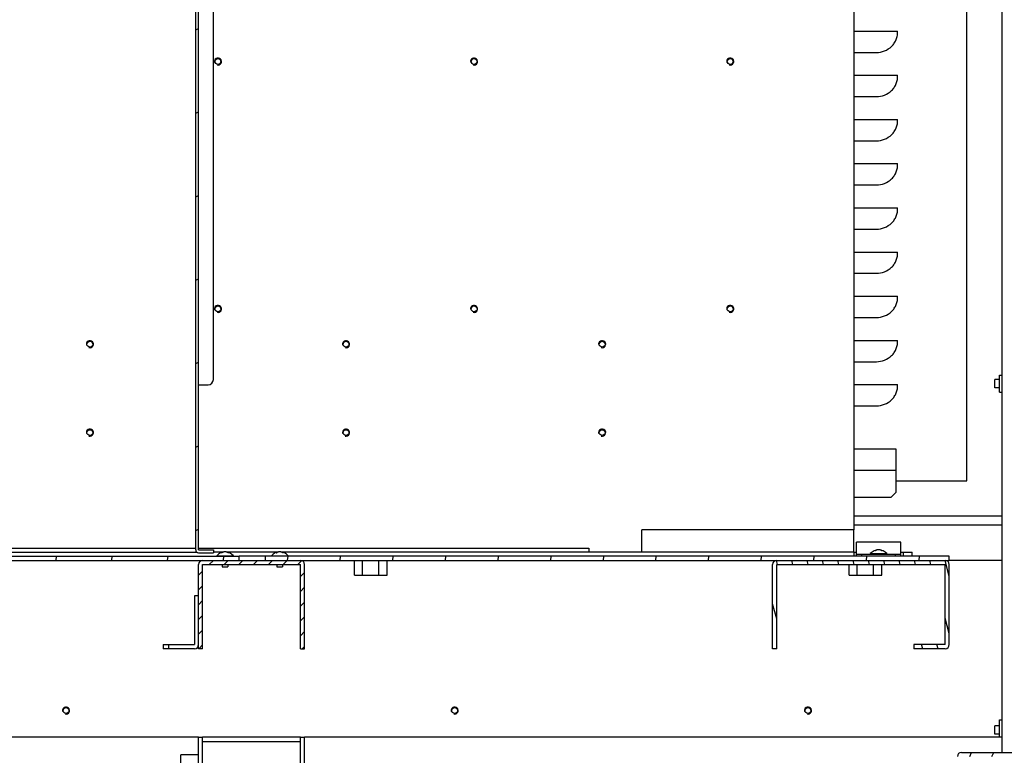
# Model space of a CAD drawing. Header units: millimetres. Extents: x 0 to 8390, y -1 to 5930.
# Tile 34 of 65: x 5267 to 5825, y 1573 to 1989. Entities that reach past the tile are written whole.
import ezdxf

# ---------------------------------------------------------------- set-up
doc = ezdxf.new("R2010")
doc.units = ezdxf.units.MM
doc.header["$LTSCALE"] = 462.55
doc.layers.get('0').update_dxf_attribs({"linetype": 'CONTINUOUS'})
for name, color, linetype in [('02___PRT_ALL_AXES', 7, 'CONTINUOUS'), ('7_ALL_FEATURES', 7, 'CONTINUOUS'), ('ALL_AXIS', 7, 'CONTINUOUS'), ('ALL_COSM_SKETCH', 7, 'CONTINUOUS')]:
    doc.layers.add(name, color=color, linetype=linetype)

msp = doc.modelspace()

# ---------------------------------------------------------------- hatches: boundary and pattern name
at = {"linetype": 'Continuous'}
h = msp.add_hatch(dxfattribs=at)
h.set_pattern_fill('DEFAULT__120', color=2, scale=42.811459, angle=205, style=0, pattern_type=0)
h.set_pattern_definition([(205, (0, 0), (18.0929, -38.80036), [])])
edge = h.paths.add_edge_path()
edge.add_line((5367.09, 1688.74), (5367.09, 2295.54))
edge.add_arc((5368.69, 2295.54), 1.6, 90, 180)
edge.add_line((5368.69, 2297.14), (5377.09, 2297.14))
edge.add_line((5377.09, 2295.54), (5377.09, 2297.14))
edge.add_line((5368.69, 2295.54), (5377.09, 2295.54))
edge.add_line((5368.69, 1688.74), (5368.69, 2295.54))
edge.add_line((5368.69, 1688.74), (5377.09, 1688.74))
edge.add_line((5377.09, 1688.74), (5377.09, 1687.14))
edge.add_line((5368.69, 1687.14), (5377.09, 1687.14))
edge.add_arc((5368.69, 1688.74), 1.6, 180, 270)
h = msp.add_hatch(dxfattribs=at)
h.set_pattern_fill('DEFAULT__119', color=2, scale=31.419167, angle=85, style=0, pattern_type=0)
h.set_pattern_definition([(85, (0, 0), (-31.2996, 2.73836), [])])
edge = h.paths.add_edge_path()
edge.add_line((4981.69, 1670.14), (4981.69, 1682.84))
edge.add_arc((4983.99, 1682.84), 2.3, 90, 180)
edge.add_line((4983.99, 1685.14), (5391.69, 1685.14))
edge.add_line((5391.69, 1682.84), (5391.69, 1685.14))
edge.add_line((4983.99, 1682.84), (5391.69, 1682.84))
edge.add_line((4983.99, 1670.14), (4983.99, 1682.84))
edge.add_line((4983.99, 1670.14), (4981.69, 1670.14))
h = msp.add_hatch(dxfattribs=at)
h.set_pattern_fill('DEFAULT__118', color=2, scale=29.67137, angle=85, style=0, pattern_type=0)
h.set_pattern_definition([(85, (0, 0), (-29.55846, 2.58603), [])])
edge = h.paths.add_edge_path()
edge.add_line((5793.69, 1682.84), (5406.69, 1682.84))
edge.add_line((5406.69, 1682.84), (5406.69, 1685.14))
edge.add_line((5793.69, 1685.14), (5406.69, 1685.14))
edge.add_line((5793.69, 1682.84), (5793.69, 1685.14))
h = msp.add_hatch(dxfattribs=at)
h.set_pattern_fill('DEFAULT__141', color=2, scale=5.909999, angle=45, style=0, pattern_type=0)
h.set_pattern_definition([(45, (0, 0), (-4.1790006, 4.1790006), [])])
edge = h.paths.add_edge_path()
edge.add_line((5368.69, 1632.84), (5368.69, 1680.54))
edge.add_arc((5370.99, 1680.54), 2.3, 90, 180)
edge.add_line((5370.99, 1682.84), (5426.39, 1682.84))
edge.add_arc((5426.39, 1680.54), 2.3, 0, 90)
edge.add_line((5428.69, 1632.84), (5428.69, 1680.54))
edge.add_line((5426.39, 1632.84), (5428.69, 1632.84))
edge.add_line((5426.39, 1632.84), (5426.39, 1680.54))
edge.add_line((5370.99, 1680.54), (5426.39, 1680.54))
edge.add_line((5370.99, 1632.84), (5370.99, 1680.54))
edge.add_line((5370.99, 1632.84), (5368.69, 1632.84))
h = msp.add_hatch(dxfattribs=at)
h.set_pattern_fill('DEFAULT__140', color=2, scale=8.385966, angle=285, style=0, pattern_type=0)
h.set_pattern_definition([(285, (0, 0), (8.100221, 2.170448), [])])
edge = h.paths.add_edge_path()
edge.add_line((5693.69, 1632.84), (5693.69, 1680.54))
edge.add_arc((5695.99, 1680.54), 2.3, 90, 180)
edge.add_line((5695.99, 1682.84), (5791.39, 1682.84))
edge.add_arc((5791.39, 1680.54), 2.3, 0, 90)
edge.add_line((5793.69, 1635.14), (5793.69, 1680.54))
edge.add_arc((5791.39, 1635.14), 2.3, 270, 360)
edge.add_line((5791.39, 1632.84), (5773.69, 1632.84))
edge.add_line((5773.69, 1635.14), (5773.69, 1632.84))
edge.add_line((5791.39, 1635.14), (5773.69, 1635.14))
edge.add_line((5791.39, 1635.14), (5791.39, 1680.54))
edge.add_line((5695.99, 1680.54), (5791.39, 1680.54))
edge.add_line((5695.99, 1632.84), (5695.99, 1680.54))
edge.add_line((5695.99, 1632.84), (5693.69, 1632.84))
h = msp.add_hatch(dxfattribs=at)
h.set_pattern_fill('DEFAULT__123', color=2, scale=11.295042, angle=245, style=0, pattern_type=0)
h.set_pattern_definition([(245, (0, 0), (10.236785, -4.773491), [])])
edge = h.paths.add_edge_path()
edge.add_line((5798.29, 1229.84), (5798.29, 1571.84))
edge.add_arc((5800.59, 1571.84), 2.3, 90, 180)
edge.add_line((5800.59, 1574.14), (5836.39, 1574.14))
edge.add_line((5836.39, 1574.14), (5836.39, 1601.84))
edge.add_line((5836.39, 1601.84), (5838.69, 1601.84))
edge.add_line((5838.69, 1574.14), (5838.69, 1601.84))
edge.add_arc((5836.39, 1574.14), 2.3, 270, 360)
edge.add_line((5800.59, 1571.84), (5836.39, 1571.84))
edge.add_line((5800.59, 1229.84), (5800.59, 1571.84))
edge.add_line((5798.29, 1229.84), (5800.59, 1229.84))

# ---------------------------------------------------------------- linework, layer by layer
at = {"color": 7, "linetype": 'Continuous'}
for p, q in [((5367.09, 1688.74), (5367.09, 2295.54)), ((5368.69, 1688.74), (5368.69, 2295.54)), ((5803.69, 1727.84), (5803.69, 2257.84)), ((5739.69, 2150.14), (5739.69, 1700.14)), ((5822.19, 1787.64), (5823.19, 1787.64)), ((5822.19, 1778.04), (5823.19, 1778.04)), ((5763.69, 1745.84), (5739.69, 1745.84)), ((5763.69, 1721.34), (5763.69, 1745.84)), ((5763.69, 1733.64), (5739.69, 1733.64)), ((5763.69, 1727.84), (5803.69, 1727.84)), ((5760.69, 1718.34), (5739.69, 1718.34)), ((5760.69, 1718.34), (5763.69, 1721.34)), ((5823.69, 1707.84), (5739.69, 1707.84)), ((5589.69, 1689.74), (5589.69, 1687.44)), ((4983.99, 1685.14), (5391.69, 1685.14)), ((5064.69, 1687.44), (5367.81, 1687.44)), ((5368.69, 1688.74), (5377.09, 1688.74)), ((5368.69, 1687.14), (5377.09, 1687.14)), ((5377.09, 1688.74), (5377.09, 1687.14)), ((5382.21, 1687.44), (5377.09, 1687.44)), ((5413.21, 1687.44), (5385.18, 1687.44)), ((5391.69, 1682.84), (5391.69, 1685.14)), ((5406.69, 1682.84), (5406.69, 1685.14)), ((5793.69, 1685.14), (5406.69, 1685.14)), ((5619.69, 1687.44), (5416.18, 1687.44)), ((5739.69, 1687.44), (5741.19, 1687.44)), ((5739.69, 1687.44), (5739.69, 1685.14)), ((5741.19, 1685.14), (5741.19, 1686.34)), ((5744.19, 1685.14), (5744.19, 1686.34)), ((5763.19, 1685.14), (5763.19, 1686.34)), ((5766.19, 1687.44), (5772.69, 1687.44)), ((5766.19, 1685.14), (5766.19, 1686.34)), ((5767.69, 1685.14), (5767.69, 1687.44)), ((5772.69, 1685.14), (5772.69, 1687.44)), ((5793.69, 1682.84), (5793.69, 1685.14)), ((4983.99, 1682.84), (5793.69, 1682.84)), ((5368.69, 1632.84), (5368.69, 1680.54)), ((5370.99, 1680.54), (5426.39, 1680.54)), ((5370.99, 1632.84), (5370.99, 1680.54)), ((5426.39, 1632.84), (5426.39, 1680.54)), ((5428.69, 1632.84), (5428.69, 1680.54)), ((5456.95, 1674.44), (5456.95, 1682.84)), ((5461.57, 1674.44), (5461.57, 1682.84)), ((5470.81, 1674.44), (5470.81, 1682.84)), ((5475.43, 1674.44), (5475.43, 1682.84)), ((5693.69, 1632.84), (5693.69, 1680.54)), ((5695.99, 1680.54), (5791.39, 1680.54)), ((5695.99, 1632.84), (5695.99, 1680.54)), ((5736.95, 1674.44), (5736.95, 1680.54)), ((5741.57, 1674.44), (5741.57, 1680.54)), ((5750.81, 1674.44), (5750.81, 1680.54)), ((5755.43, 1674.44), (5755.43, 1680.54)), ((5791.39, 1635.14), (5791.39, 1680.54)), ((5793.69, 1635.14), (5793.69, 1680.54)), ((5456.95, 1674.44), (5475.43, 1674.44)), ((5736.95, 1674.44), (5755.43, 1674.44)), ((5368.69, 1662.84), (5366.39, 1662.84)), ((5366.39, 1662.84), (5366.39, 1635.14)), ((5348.69, 1635.14), (5366.39, 1635.14)), ((5348.69, 1635.14), (5348.69, 1632.84)), ((5351.69, 1635.14), (5351.69, 1632.84)), ((5791.39, 1635.14), (5773.69, 1635.14)), ((5773.69, 1635.14), (5773.69, 1632.84)), ((5370.99, 1632.84), (5368.69, 1632.84)), ((5426.39, 1632.84), (5428.69, 1632.84)), ((5695.99, 1632.84), (5693.69, 1632.84)), ((5791.39, 1632.84), (5773.69, 1632.84)), ((5822.19, 1592.64), (5823.19, 1592.64)), ((5822.19, 1583.04), (5823.19, 1583.04)), ((5368.69, 1582.84), (5370.99, 1582.84)), ((5368.69, 1027.84), (5368.69, 1582.84)), ((5370.99, 1027.84), (5370.99, 1582.84)), ((5426.39, 1580.14), (5370.99, 1580.14)), ((5426.39, 1582.84), (5428.69, 1582.84)), ((5426.39, 1027.84), (5426.39, 1582.84)), ((5428.69, 1027.84), (5428.69, 1582.84)), ((5368.69, 1572.84), (5358.69, 1572.84)), ((5358.69, 1037.84), (5358.69, 1572.84)), ((5800.59, 1574.14), (5836.39, 1574.14))]:
    msp.add_line(p, q, dxfattribs=at)
at = {"color": 3, "linetype": 'Continuous'}
for p, q in [((5739.69, 1700.14), (5619.69, 1700.14)), ((5619.69, 1687.44), (5619.69, 1700.14)), ((5823.69, 1702.84), (5739.69, 1702.84)), ((5739.69, 1687.44), (5739.69, 1700.14)), ((5091.99, 1689.74), (5367.09, 1689.74)), ((5368.69, 1689.74), (5589.69, 1689.74)), ((5766.19, 1693.14), (5741.19, 1693.14)), ((5741.19, 1686.34), (5741.19, 1693.14)), ((5766.19, 1686.34), (5766.19, 1693.14)), ((5406.69, 1685.14), (5391.69, 1685.14)), ((5739.69, 1687.44), (5619.69, 1687.44)), ((5741.19, 1686.34), (5766.19, 1686.34)), ((5823.69, 1682.84), (5793.69, 1682.84)), ((5366.39, 1632.84), (5348.69, 1632.84)), ((5368.69, 1582.84), (5013.69, 1582.84)), ((5426.39, 1582.84), (5370.99, 1582.84)), ((5823.57, 1582.84), (5428.69, 1582.84))]:
    msp.add_line(p, q, dxfattribs=at)
at = {"color": 2, "linetype": 'Continuous'}
for centre in [(5379.69, 1965.14), (5524.69, 1965.14), (5669.69, 1965.14), (5379.69, 1825.14), (5524.69, 1825.14), (5669.69, 1825.14), (5307.19, 1805.14), (5452.19, 1805.14), (5597.19, 1805.14), (5307.19, 1755.14), (5452.19, 1755.14), (5597.19, 1755.14), (5293.69, 1597.84), (5513.69, 1597.84), (5713.69, 1597.84)]:
    msp.add_arc(centre, 2, 255, 195, dxfattribs=at)
at = {"color": 7, "linetype": 'Continuous'}
for centre, radius, start, end in [((5368.69, 1688.74), 1.6, 180, 270), ((5370.99, 1680.54), 2.3, 90, 180), ((5426.39, 1680.54), 2.3, 0, 90), ((5695.99, 1680.54), 2.3, 90, 180), ((5791.39, 1680.54), 2.3, 0, 90), ((5791.39, 1635.14), 2.3, 270, 360), ((5800.59, 1571.84), 2.3, 90, 180)]:
    msp.add_arc(centre, radius, start, end, dxfattribs=at)
at = {"color": 3, "linetype": 'Continuous'}
msp.add_arc((5366.39, 1635.14), 2.3, 270, 360, dxfattribs=at)
at = {"layer": '02___PRT_ALL_AXES', "color": 3, "linetype": 'Continuous'}
for p, q in [((5739.69, 1982.34), (5764.47, 1982.34)), ((5739.69, 1970.27), (5752.4, 1970.27)), ((5739.69, 1957.34), (5764.47, 1957.34)), ((5739.69, 1945.27), (5752.4, 1945.27)), ((5739.69, 1932.34), (5764.47, 1932.34)), ((5739.69, 1920.27), (5752.4, 1920.27)), ((5739.69, 1907.34), (5764.47, 1907.34)), ((5739.69, 1895.27), (5752.4, 1895.27)), ((5739.69, 1882.34), (5764.47, 1882.34)), ((5739.69, 1870.27), (5752.4, 1870.27)), ((5739.69, 1857.34), (5764.47, 1857.34)), ((5739.69, 1845.27), (5752.4, 1845.27)), ((5739.69, 1832.34), (5764.47, 1832.34)), ((5739.69, 1820.27), (5752.4, 1820.27)), ((5739.69, 1807.34), (5764.47, 1807.34)), ((5739.69, 1795.27), (5752.4, 1795.27)), ((5739.69, 1782.34), (5764.47, 1782.34)), ((5739.69, 1770.27), (5752.4, 1770.27))]:
    msp.add_line(p, q, dxfattribs=at)
at = {"layer": '02___PRT_ALL_AXES', "color": 7, "linetype": 'Continuous'}
for p, q in [((5822.19, 1778.04), (5822.19, 1787.64)), ((5822.19, 1583.04), (5822.19, 1592.64))]:
    msp.add_line(p, q, dxfattribs=at)
for centre in [(5379.69, 1965.14), (5524.69, 1965.14), (5669.69, 1965.14), (5379.69, 1825.14), (5524.69, 1825.14), (5669.69, 1825.14), (5307.19, 1805.14), (5452.19, 1805.14), (5597.19, 1805.14), (5307.19, 1755.14), (5452.19, 1755.14), (5597.19, 1755.14)]:
    msp.add_circle(centre, 1.65, dxfattribs=at)
at = {"layer": '02___PRT_ALL_AXES', "color": 3, "linetype": 'Continuous'}
for centre in [(5293.69, 1597.84), (5513.69, 1597.84), (5713.69, 1597.84)]:
    msp.add_circle(centre, 1.65, dxfattribs=at)
for points in [[(5752.4, 1970.27), (5753.98, 1970.27), (5757.18, 1970.87), (5760.6, 1973.07), (5762.65, 1975.51), (5763.78, 1977.63), (5764.41, 1979.95), (5764.47, 1981.55), (5764.47, 1982.34)], [(5752.4, 1945.27), (5753.98, 1945.27), (5757.18, 1945.87), (5760.6, 1948.07), (5762.65, 1950.51), (5763.78, 1952.63), (5764.41, 1954.95), (5764.47, 1956.55), (5764.47, 1957.34)], [(5752.4, 1920.27), (5753.98, 1920.27), (5757.18, 1920.87), (5760.6, 1923.07), (5762.65, 1925.51), (5763.78, 1927.63), (5764.41, 1929.95), (5764.47, 1931.55), (5764.47, 1932.34)], [(5752.4, 1895.27), (5753.98, 1895.27), (5757.18, 1895.87), (5760.6, 1898.07), (5762.65, 1900.51), (5763.78, 1902.63), (5764.41, 1904.95), (5764.47, 1906.55), (5764.47, 1907.34)], [(5752.4, 1870.27), (5753.98, 1870.27), (5757.18, 1870.87), (5760.6, 1873.07), (5762.65, 1875.51), (5763.78, 1877.63), (5764.41, 1879.95), (5764.47, 1881.55), (5764.47, 1882.34)], [(5752.4, 1845.27), (5753.98, 1845.27), (5757.18, 1845.87), (5760.6, 1848.07), (5762.65, 1850.51), (5763.78, 1852.63), (5764.41, 1854.95), (5764.47, 1856.55), (5764.47, 1857.34)], [(5752.4, 1820.27), (5753.98, 1820.27), (5757.18, 1820.87), (5760.6, 1823.07), (5762.65, 1825.51), (5763.78, 1827.63), (5764.41, 1829.95), (5764.47, 1831.55), (5764.47, 1832.34)], [(5752.4, 1795.27), (5753.98, 1795.27), (5757.18, 1795.87), (5760.6, 1798.07), (5762.65, 1800.51), (5763.78, 1802.63), (5764.41, 1804.95), (5764.47, 1806.55), (5764.47, 1807.34)], [(5752.4, 1770.27), (5753.98, 1770.27), (5757.18, 1770.87), (5760.6, 1773.07), (5762.65, 1775.51), (5763.78, 1777.63), (5764.41, 1779.95), (5764.47, 1781.55), (5764.47, 1782.34)]]:
    msp.add_open_spline(points, degree=3, knots=[0, 0, 0, 0, 0.249506, 0.498905, 0.624185, 0.749429, 0.874645, 1, 1, 1, 1], dxfattribs=at)
at = {"layer": '7_ALL_FEATURES', "color": 7, "linetype": 'Continuous'}
for p, q in [((5823.69, 1574.14), (5823.69, 2307.44)), ((5377.09, 1785.14), (5377.09, 2218.44)), ((5368.69, 1782.14), (5374.09, 1782.14))]:
    msp.add_line(p, q, dxfattribs=at)
msp.add_arc((5374.09, 1785.14), 3, 270, 360, dxfattribs=at)
at = {"layer": 'ALL_AXIS', "color": 7, "linetype": 'Continuous'}
for p, q in [((5822.19, 1785.24), (5819.39, 1785.24)), ((5819.39, 1780.44), (5819.39, 1785.24)), ((5822.19, 1780.44), (5819.39, 1780.44)), ((5378.99, 1685.43), (5378.99, 1685.14)), ((5378.99, 1685.43), (5388.39, 1685.43)), ((5388.39, 1685.43), (5388.39, 1685.14)), ((5409.99, 1685.43), (5409.99, 1685.14)), ((5409.99, 1685.43), (5419.39, 1685.43)), ((5419.39, 1685.43), (5419.39, 1685.14)), ((5748.99, 1686.63), (5758.39, 1686.63)), ((5748.99, 1686.63), (5748.99, 1686.34)), ((5758.39, 1686.63), (5758.39, 1686.34)), ((5382.09, 1680.54), (5382.09, 1679.14)), ((5382.09, 1679.14), (5385.29, 1679.14)), ((5385.29, 1680.54), (5385.29, 1679.14)), ((5413.09, 1680.54), (5413.09, 1679.14)), ((5413.09, 1679.14), (5416.29, 1679.14)), ((5416.29, 1680.54), (5416.29, 1679.14)), ((5822.19, 1589.24), (5819.39, 1589.24)), ((5819.39, 1584.44), (5819.39, 1589.24)), ((5822.19, 1584.44), (5819.39, 1584.44))]:
    msp.add_line(p, q, dxfattribs=at)
for centre in [(5383.69, 1681.54), (5414.69, 1681.54), (5753.69, 1682.74)]:
    msp.add_arc(centre, 6.1, 39.6019, 140.3981, dxfattribs=at)
at = {"layer": 'ALL_COSM_SKETCH', "color": 7, "linetype": 'Continuous'}
for points, knots in [([(5383.02, 1687.57), (5383, 1687.56), (5382.94, 1687.55), (5382.87, 1687.53), (5382.82, 1687.52), (5382.79, 1687.51), (5382.76, 1687.5), (5382.73, 1687.49), (5382.68, 1687.47), (5382.64, 1687.46), (5382.6, 1687.44), (5382.57, 1687.43), (5382.55, 1687.42), (5382.5, 1687.4), (5382.45, 1687.38), (5382.4, 1687.36), (5382.37, 1687.35), (5382.35, 1687.34), (5382.33, 1687.33), (5382.3, 1687.31), (5382.25, 1687.29), (5382.19, 1687.26), (5382.14, 1687.24), (5382.12, 1687.22), (5382.09, 1687.2), (5382.06, 1687.19), (5382.02, 1687.16), (5381.98, 1687.14), (5381.95, 1687.12), (5381.92, 1687.1), (5381.9, 1687.09), (5381.88, 1687.08), (5381.84, 1687.05), (5381.78, 1687.01), (5381.72, 1686.97), (5381.7, 1686.95)], [0, 0, 0, 0, 0.0625, 0.125, 0.15625, 0.171875, 0.1875, 0.21875, 0.25, 0.28125, 0.3125, 0.328125, 0.34375, 0.375, 0.4375, 0.46875, 0.484375, 0.5, 0.515625, 0.53125, 0.5625, 0.625, 0.65625, 0.671875, 0.6875, 0.71875, 0.75, 0.78125, 0.8125, 0.828125, 0.84375, 0.859375, 0.875, 0.9375, 1, 1, 1, 1]), ([(5383.69, 1687.64), (5383.67, 1687.64), (5383.63, 1687.64), (5383.57, 1687.64), (5383.54, 1687.64), (5383.51, 1687.64), (5383.5, 1687.64), (5383.48, 1687.63), (5383.47, 1687.63), (5383.44, 1687.63), (5383.41, 1687.63), (5383.38, 1687.63), (5383.36, 1687.62), (5383.34, 1687.62), (5383.31, 1687.62), (5383.29, 1687.61), (5383.27, 1687.61), (5383.25, 1687.61), (5383.24, 1687.61), (5383.22, 1687.6), (5383.19, 1687.6), (5383.16, 1687.59), (5383.13, 1687.59), (5383.09, 1687.58), (5383.05, 1687.57), (5383.02, 1687.57)], [0, 0, 0, 0, 0.125, 0.1875, 0.25, 0.28125, 0.3125, 0.328125, 0.34375, 0.375, 0.4375, 0.46875, 0.5, 0.53125, 0.5625, 0.625, 0.65625, 0.671875, 0.6875, 0.71875, 0.75, 0.8125, 0.84375, 0.875, 1, 1, 1, 1]), ([(5384.36, 1687.57), (5384.33, 1687.57), (5384.29, 1687.58), (5384.24, 1687.59), (5384.21, 1687.6), (5384.18, 1687.6), (5384.17, 1687.6), (5384.15, 1687.61), (5384.14, 1687.61), (5384.11, 1687.61), (5384.08, 1687.62), (5384.05, 1687.62), (5384.03, 1687.62), (5384.01, 1687.62), (5383.99, 1687.63), (5383.96, 1687.63), (5383.94, 1687.63), (5383.92, 1687.63), (5383.91, 1687.63), (5383.89, 1687.63), (5383.86, 1687.64), (5383.83, 1687.64), (5383.8, 1687.64), (5383.76, 1687.64), (5383.72, 1687.64), (5383.69, 1687.64)], [0, 0, 0, 0, 0.125, 0.1875, 0.25, 0.28125, 0.3125, 0.328125, 0.34375, 0.375, 0.4375, 0.46875, 0.5, 0.53125, 0.5625, 0.625, 0.65625, 0.671875, 0.6875, 0.71875, 0.75, 0.8125, 0.84375, 0.875, 1, 1, 1, 1]), ([(5385.69, 1686.95), (5385.66, 1686.97), (5385.61, 1687), (5385.55, 1687.05), (5385.5, 1687.08), (5385.48, 1687.1), (5385.45, 1687.11), (5385.41, 1687.13), (5385.37, 1687.16), (5385.33, 1687.18), (5385.3, 1687.2), (5385.27, 1687.22), (5385.24, 1687.23), (5385.19, 1687.26), (5385.14, 1687.28), (5385.1, 1687.31), (5385.07, 1687.32), (5385.05, 1687.33), (5385.03, 1687.34), (5385, 1687.35), (5384.95, 1687.37), (5384.89, 1687.4), (5384.84, 1687.42), (5384.81, 1687.43), (5384.78, 1687.44), (5384.75, 1687.45), (5384.71, 1687.47), (5384.67, 1687.48), (5384.63, 1687.49), (5384.61, 1687.5), (5384.58, 1687.51), (5384.52, 1687.52), (5384.45, 1687.54), (5384.39, 1687.56), (5384.36, 1687.57)], [0, 0, 0, 0, 0.0625, 0.125, 0.15625, 0.171875, 0.1875, 0.21875, 0.25, 0.28125, 0.3125, 0.328125, 0.34375, 0.375, 0.4375, 0.46875, 0.484375, 0.5, 0.515625, 0.53125, 0.5625, 0.625, 0.65625, 0.671875, 0.6875, 0.71875, 0.75, 0.78125, 0.8125, 0.828125, 0.84375, 0.875, 0.9375, 1, 1, 1, 1]), ([(5414.02, 1687.57), (5414, 1687.56), (5413.94, 1687.55), (5413.87, 1687.53), (5413.82, 1687.52), (5413.79, 1687.51), (5413.76, 1687.5), (5413.73, 1687.49), (5413.68, 1687.47), (5413.64, 1687.46), (5413.6, 1687.44), (5413.57, 1687.43), (5413.55, 1687.42), (5413.5, 1687.4), (5413.45, 1687.38), (5413.4, 1687.36), (5413.37, 1687.35), (5413.35, 1687.34), (5413.33, 1687.33), (5413.3, 1687.31), (5413.25, 1687.29), (5413.19, 1687.26), (5413.14, 1687.24), (5413.12, 1687.22), (5413.09, 1687.2), (5413.06, 1687.19), (5413.02, 1687.16), (5412.98, 1687.14), (5412.95, 1687.12), (5412.92, 1687.1), (5412.9, 1687.09), (5412.88, 1687.08), (5412.84, 1687.05), (5412.78, 1687.01), (5412.72, 1686.97), (5412.7, 1686.95)], [0, 0, 0, 0, 0.0625, 0.125, 0.15625, 0.171875, 0.1875, 0.21875, 0.25, 0.28125, 0.3125, 0.328125, 0.34375, 0.375, 0.4375, 0.46875, 0.484375, 0.5, 0.515625, 0.53125, 0.5625, 0.625, 0.65625, 0.671875, 0.6875, 0.71875, 0.75, 0.78125, 0.8125, 0.828125, 0.84375, 0.859375, 0.875, 0.9375, 1, 1, 1, 1]), ([(5414.69, 1687.64), (5414.67, 1687.64), (5414.63, 1687.64), (5414.57, 1687.64), (5414.54, 1687.64), (5414.51, 1687.64), (5414.5, 1687.64), (5414.48, 1687.63), (5414.47, 1687.63), (5414.44, 1687.63), (5414.41, 1687.63), (5414.38, 1687.63), (5414.36, 1687.62), (5414.34, 1687.62), (5414.31, 1687.62), (5414.29, 1687.61), (5414.27, 1687.61), (5414.25, 1687.61), (5414.24, 1687.61), (5414.22, 1687.6), (5414.19, 1687.6), (5414.16, 1687.59), (5414.13, 1687.59), (5414.09, 1687.58), (5414.05, 1687.57), (5414.02, 1687.57)], [0, 0, 0, 0, 0.125, 0.1875, 0.25, 0.28125, 0.3125, 0.328125, 0.34375, 0.375, 0.4375, 0.46875, 0.5, 0.53125, 0.5625, 0.625, 0.65625, 0.671875, 0.6875, 0.71875, 0.75, 0.8125, 0.84375, 0.875, 1, 1, 1, 1]), ([(5415.36, 1687.57), (5415.33, 1687.57), (5415.29, 1687.58), (5415.24, 1687.59), (5415.21, 1687.6), (5415.18, 1687.6), (5415.17, 1687.6), (5415.15, 1687.61), (5415.14, 1687.61), (5415.11, 1687.61), (5415.08, 1687.62), (5415.05, 1687.62), (5415.03, 1687.62), (5415.01, 1687.62), (5414.99, 1687.63), (5414.96, 1687.63), (5414.94, 1687.63), (5414.92, 1687.63), (5414.91, 1687.63), (5414.89, 1687.63), (5414.86, 1687.64), (5414.83, 1687.64), (5414.8, 1687.64), (5414.76, 1687.64), (5414.72, 1687.64), (5414.69, 1687.64)], [0, 0, 0, 0, 0.125, 0.1875, 0.25, 0.28125, 0.3125, 0.328125, 0.34375, 0.375, 0.4375, 0.46875, 0.5, 0.53125, 0.5625, 0.625, 0.65625, 0.671875, 0.6875, 0.71875, 0.75, 0.8125, 0.84375, 0.875, 1, 1, 1, 1]), ([(5416.69, 1686.95), (5416.66, 1686.97), (5416.61, 1687), (5416.55, 1687.05), (5416.5, 1687.08), (5416.48, 1687.1), (5416.45, 1687.11), (5416.41, 1687.13), (5416.37, 1687.16), (5416.33, 1687.18), (5416.3, 1687.2), (5416.27, 1687.22), (5416.24, 1687.23), (5416.19, 1687.26), (5416.14, 1687.28), (5416.1, 1687.31), (5416.07, 1687.32), (5416.05, 1687.33), (5416.03, 1687.34), (5416, 1687.35), (5415.95, 1687.37), (5415.89, 1687.4), (5415.84, 1687.42), (5415.81, 1687.43), (5415.78, 1687.44), (5415.75, 1687.45), (5415.71, 1687.47), (5415.67, 1687.48), (5415.63, 1687.49), (5415.61, 1687.5), (5415.58, 1687.51), (5415.52, 1687.52), (5415.45, 1687.54), (5415.39, 1687.56), (5415.36, 1687.57)], [0, 0, 0, 0, 0.0625, 0.125, 0.15625, 0.171875, 0.1875, 0.21875, 0.25, 0.28125, 0.3125, 0.328125, 0.34375, 0.375, 0.4375, 0.46875, 0.484375, 0.5, 0.515625, 0.53125, 0.5625, 0.625, 0.65625, 0.671875, 0.6875, 0.71875, 0.75, 0.78125, 0.8125, 0.828125, 0.84375, 0.875, 0.9375, 1, 1, 1, 1]), ([(5753.02, 1688.77), (5753, 1688.76), (5752.94, 1688.75), (5752.87, 1688.73), (5752.82, 1688.72), (5752.79, 1688.71), (5752.76, 1688.7), (5752.73, 1688.69), (5752.68, 1688.67), (5752.64, 1688.66), (5752.6, 1688.64), (5752.57, 1688.63), (5752.55, 1688.62), (5752.5, 1688.6), (5752.45, 1688.58), (5752.4, 1688.56), (5752.37, 1688.55), (5752.35, 1688.54), (5752.33, 1688.53), (5752.3, 1688.51), (5752.25, 1688.49), (5752.19, 1688.46), (5752.14, 1688.44), (5752.12, 1688.42), (5752.09, 1688.4), (5752.06, 1688.39), (5752.02, 1688.36), (5751.98, 1688.34), (5751.95, 1688.32), (5751.92, 1688.3), (5751.9, 1688.29), (5751.88, 1688.28), (5751.84, 1688.25), (5751.78, 1688.21), (5751.72, 1688.17), (5751.7, 1688.15)], [0, 0, 0, 0, 0.0625, 0.125, 0.15625, 0.171875, 0.1875, 0.21875, 0.25, 0.28125, 0.3125, 0.328125, 0.34375, 0.375, 0.4375, 0.46875, 0.484375, 0.5, 0.515625, 0.53125, 0.5625, 0.625, 0.65625, 0.671875, 0.6875, 0.71875, 0.75, 0.78125, 0.8125, 0.828125, 0.84375, 0.859375, 0.875, 0.9375, 1, 1, 1, 1]), ([(5753.69, 1688.84), (5753.67, 1688.84), (5753.63, 1688.84), (5753.57, 1688.84), (5753.54, 1688.84), (5753.51, 1688.84), (5753.5, 1688.84), (5753.48, 1688.83), (5753.47, 1688.83), (5753.44, 1688.83), (5753.41, 1688.83), (5753.38, 1688.83), (5753.36, 1688.82), (5753.34, 1688.82), (5753.31, 1688.82), (5753.29, 1688.81), (5753.27, 1688.81), (5753.25, 1688.81), (5753.24, 1688.81), (5753.22, 1688.8), (5753.19, 1688.8), (5753.16, 1688.79), (5753.13, 1688.79), (5753.09, 1688.78), (5753.05, 1688.77), (5753.02, 1688.77)], [0, 0, 0, 0, 0.125, 0.1875, 0.25, 0.28125, 0.3125, 0.328125, 0.34375, 0.375, 0.4375, 0.46875, 0.5, 0.53125, 0.5625, 0.625, 0.65625, 0.671875, 0.6875, 0.71875, 0.75, 0.8125, 0.84375, 0.875, 1, 1, 1, 1]), ([(5754.36, 1688.77), (5754.33, 1688.77), (5754.29, 1688.78), (5754.24, 1688.79), (5754.21, 1688.8), (5754.18, 1688.8), (5754.17, 1688.8), (5754.15, 1688.81), (5754.14, 1688.81), (5754.11, 1688.81), (5754.08, 1688.82), (5754.05, 1688.82), (5754.03, 1688.82), (5754.01, 1688.82), (5753.99, 1688.83), (5753.96, 1688.83), (5753.94, 1688.83), (5753.92, 1688.83), (5753.91, 1688.83), (5753.89, 1688.83), (5753.86, 1688.84), (5753.83, 1688.84), (5753.8, 1688.84), (5753.76, 1688.84), (5753.72, 1688.84), (5753.69, 1688.84)], [0, 0, 0, 0, 0.125, 0.1875, 0.25, 0.28125, 0.3125, 0.328125, 0.34375, 0.375, 0.4375, 0.46875, 0.5, 0.53125, 0.5625, 0.625, 0.65625, 0.671875, 0.6875, 0.71875, 0.75, 0.8125, 0.84375, 0.875, 1, 1, 1, 1]), ([(5755.69, 1688.15), (5755.66, 1688.17), (5755.61, 1688.2), (5755.55, 1688.25), (5755.5, 1688.28), (5755.48, 1688.3), (5755.45, 1688.31), (5755.41, 1688.33), (5755.37, 1688.36), (5755.33, 1688.38), (5755.3, 1688.4), (5755.27, 1688.42), (5755.24, 1688.43), (5755.19, 1688.46), (5755.14, 1688.48), (5755.1, 1688.51), (5755.07, 1688.52), (5755.05, 1688.53), (5755.03, 1688.54), (5755, 1688.55), (5754.95, 1688.57), (5754.89, 1688.6), (5754.84, 1688.62), (5754.81, 1688.63), (5754.78, 1688.64), (5754.75, 1688.65), (5754.71, 1688.67), (5754.67, 1688.68), (5754.63, 1688.69), (5754.61, 1688.7), (5754.58, 1688.71), (5754.52, 1688.72), (5754.45, 1688.74), (5754.39, 1688.76), (5754.36, 1688.77)], [0, 0, 0, 0, 0.0625, 0.125, 0.15625, 0.171875, 0.1875, 0.21875, 0.25, 0.28125, 0.3125, 0.328125, 0.34375, 0.375, 0.4375, 0.46875, 0.484375, 0.5, 0.515625, 0.53125, 0.5625, 0.625, 0.65625, 0.671875, 0.6875, 0.71875, 0.75, 0.78125, 0.8125, 0.828125, 0.84375, 0.875, 0.9375, 1, 1, 1, 1])]:
    msp.add_open_spline(points, degree=3, knots=knots, dxfattribs=at)

doc.saveas('drawing.dxf')
